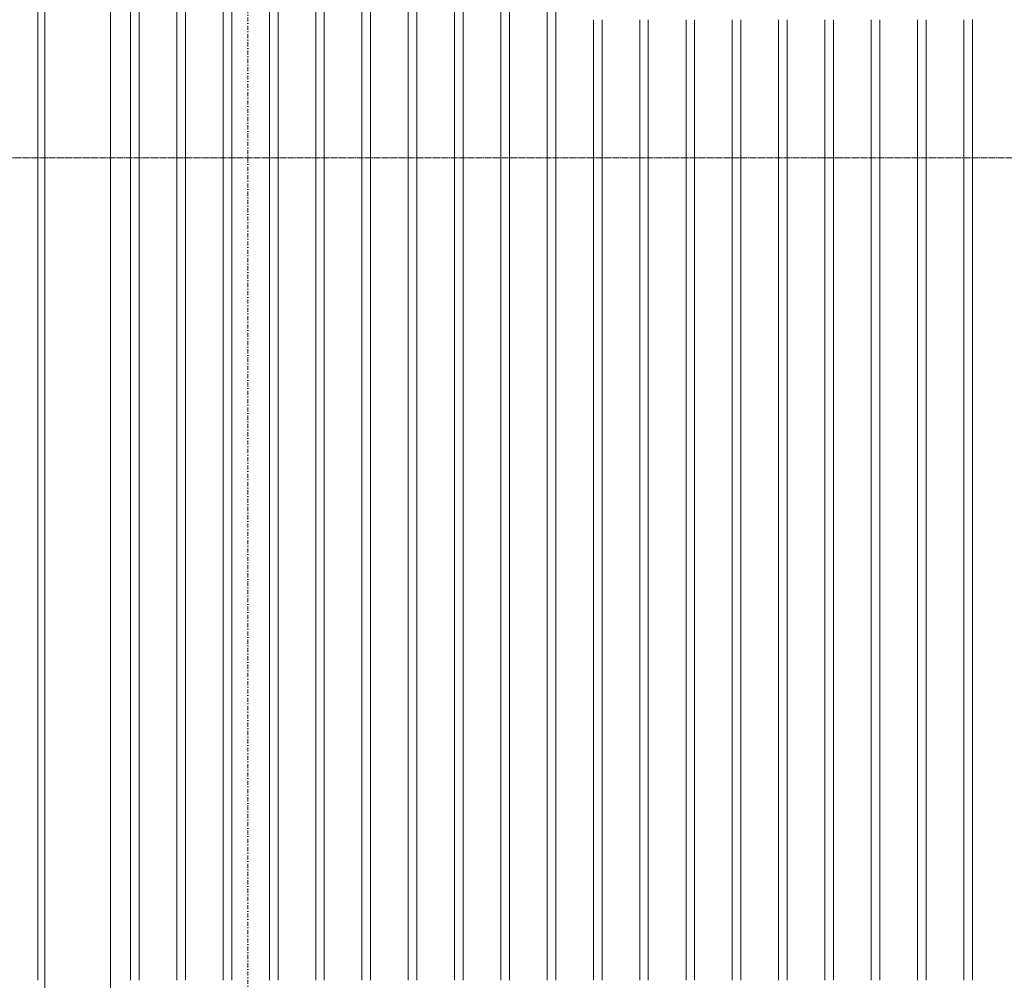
# Model space of a CAD drawing. Extents: x 0 to 92550, y 0 to 59400.
# Tile 24 of 105: x 9942 to 11439, y 40950 to 42410. Entities that reach past the tile are written whole.
import ezdxf
from ezdxf.xclip import XClip

# ---------------------------------------------------------------- set-up
doc = ezdxf.new("R2010")
doc.units = 0
doc.header["$MEASUREMENT"] = 0
doc.header["$XCLIPFRAME"] = 0
doc.linetypes.add('Streep-punt fijn', pattern=[1251.000023, 626.000023, -312.5, 0, -312.5])
doc.linetypes.add('Streep-streepje', pattern=[1300, 1000, -100, 100, -100])
for name, color, linetype in [('ZZ 21 Buitenwand spouwblad baksteen', 7, 'Continuous'), ('ZZ 41 Buitenwandafwerking gevelhout', 7, 'Continuous'), ('ZZ 52 Hemelwaterafvoeren', 7, 'Continuous'), ('ZZ A Stramien', 7, 'Continuous')]:
    doc.layers.add(name, color=color, linetype=linetype)

# ---------------------------------------------------------------- blocks, each defined once
blk = doc.blocks.new('*X20')
at = {"layer": 'ZZ 41 Buitenwandafwerking gevelhout', "color": 7, "linetype": 'Continuous', "lineweight": 5, "ltscale": 0.01}
for p, q in [((9969.7, 42500), (9969.7, 42400)), ((9969.7, 42500), (9969.7, 42400)), ((10110.5, 42500), (10110.5, 42400)), ((10110.5, 42500), (10110.5, 42400)), ((10123.6, 42500), (10123.6, 42400)), ((10180.9, 42500), (10180.9, 42400)), ((10180.9, 42500), (10180.9, 42400)), ((10194, 42500), (10194, 42400)), ((10251.3, 42500), (10251.3, 42400)), ((10251.3, 42500), (10251.3, 42400)), ((10264.4, 42500), (10264.4, 42400)), ((10321.7, 42500), (10321.7, 42400)), ((10321.7, 42500), (10321.7, 42400)), ((10334.8, 42500), (10334.8, 42400)), ((10392.1, 42500), (10392.1, 42400)), ((10392.1, 42500), (10392.1, 42400)), ((10405.2, 42500), (10405.2, 42400)), ((10462.5, 42500), (10462.5, 42400)), ((10462.5, 42500), (10462.5, 42400)), ((10475.6, 42500), (10475.6, 42400)), ((10532.9, 42500), (10532.9, 42400)), ((10532.9, 42500), (10532.9, 42400)), ((10546, 42500), (10546, 42400)), ((10603.3, 42500), (10603.3, 42400)), ((10603.3, 42500), (10603.3, 42400)), ((10616.4, 42500), (10616.4, 42400)), ((10673.7, 42500), (10673.7, 42400)), ((10673.7, 42500), (10673.7, 42400)), ((10686.8, 42500), (10686.8, 42400)), ((10744.1, 42500), (10744.1, 42400)), ((10744.1, 42500), (10744.1, 42400)), ((10757.2, 42500), (10757.2, 42400)), ((10814.4, 42410), (10814.4, 42400)), ((10814.4, 42410), (10814.4, 42400)), ((10827.5, 42410), (10827.5, 42400)), ((10884.8, 42410), (10884.8, 42400)), ((10884.8, 42410), (10884.8, 42400)), ((10897.9, 42410), (10897.9, 42400)), ((10955.2, 42410), (10955.2, 42400)), ((10955.2, 42410), (10955.2, 42400)), ((10968.3, 42410), (10968.3, 42400)), ((11025.6, 42410), (11025.6, 42400)), ((11025.6, 42410), (11025.6, 42400)), ((11038.7, 42410), (11038.7, 42400)), ((11096, 42410), (11096, 42400)), ((11096, 42410), (11096, 42400)), ((11109.1, 42410), (11109.1, 42400)), ((11166.4, 42410), (11166.4, 42400)), ((11166.4, 42410), (11166.4, 42400)), ((11179.5, 42410), (11179.5, 42400)), ((11236.8, 42410), (11236.8, 42400)), ((11236.8, 42410), (11236.8, 42400)), ((11249.9, 42410), (11249.9, 42400)), ((11307.2, 42410), (11307.2, 42400)), ((11307.2, 42410), (11307.2, 42400)), ((11320.3, 42410), (11320.3, 42400)), ((11377.6, 42410), (11377.6, 42400)), ((11377.6, 42410), (11377.6, 42400)), ((11390.7, 42410.5), (11390.7, 42400)), ((9969.7, 42400), (9969.7, 42300)), ((9969.7, 42400), (9969.7, 42300)), ((10110.5, 42400), (10110.5, 42300)), ((10110.5, 42400), (10110.5, 42300)), ((10123.6, 42400), (10123.6, 42300)), ((10180.9, 42400), (10180.9, 42300)), ((10180.9, 42400), (10180.9, 42300)), ((10194, 42400), (10194, 42300)), ((10251.3, 42400), (10251.3, 42300)), ((10251.3, 42400), (10251.3, 42300)), ((10264.4, 42400), (10264.4, 42300)), ((10321.7, 42400), (10321.7, 42300)), ((10321.7, 42400), (10321.7, 42300)), ((10334.8, 42400), (10334.8, 42300)), ((10392.1, 42400), (10392.1, 42300)), ((10392.1, 42400), (10392.1, 42300)), ((10405.2, 42400), (10405.2, 42300)), ((10462.5, 42400), (10462.5, 42300)), ((10462.5, 42400), (10462.5, 42300)), ((10475.6, 42400), (10475.6, 42300)), ((10532.9, 42400), (10532.9, 42300)), ((10532.9, 42400), (10532.9, 42300)), ((10546, 42400), (10546, 42300)), ((10603.3, 42400), (10603.3, 42300)), ((10603.3, 42400), (10603.3, 42300)), ((10616.4, 42400), (10616.4, 42300)), ((10673.7, 42400), (10673.7, 42300)), ((10673.7, 42400), (10673.7, 42300)), ((10686.8, 42400), (10686.8, 42300)), ((10744.1, 42400), (10744.1, 42300)), ((10744.1, 42400), (10744.1, 42300)), ((10757.2, 42400), (10757.2, 42300)), ((10814.4, 42400), (10814.4, 42300)), ((10814.4, 42400), (10814.4, 42300)), ((10827.5, 42400), (10827.5, 42300)), ((10884.8, 42400), (10884.8, 42300)), ((10884.8, 42400), (10884.8, 42300)), ((10897.9, 42400), (10897.9, 42300)), ((10955.2, 42400), (10955.2, 42300)), ((10955.2, 42400), (10955.2, 42300)), ((10968.3, 42400), (10968.3, 42300)), ((11025.6, 42400), (11025.6, 42300)), ((11025.6, 42400), (11025.6, 42300)), ((11038.7, 42400), (11038.7, 42300)), ((11096, 42400), (11096, 42300)), ((11096, 42400), (11096, 42300)), ((11109.1, 42400), (11109.1, 42300)), ((11166.4, 42400), (11166.4, 42300)), ((11166.4, 42400), (11166.4, 42300)), ((11179.5, 42400), (11179.5, 42300)), ((11236.8, 42400), (11236.8, 42300)), ((11236.8, 42400), (11236.8, 42300)), ((11249.9, 42400), (11249.9, 42300)), ((11307.2, 42400), (11307.2, 42300)), ((11307.2, 42400), (11307.2, 42300)), ((11320.3, 42400), (11320.3, 42300)), ((11377.6, 42400), (11377.6, 42300)), ((11377.6, 42400), (11377.6, 42300)), ((11390.7, 42400), (11390.7, 42300)), ((9969.7, 42300), (9969.7, 42200)), ((9969.7, 42300), (9969.7, 42200)), ((10110.5, 42300), (10110.5, 42200)), ((10110.5, 42300), (10110.5, 42200)), ((10123.6, 42300), (10123.6, 42200)), ((10180.9, 42300), (10180.9, 42200)), ((10180.9, 42300), (10180.9, 42200)), ((10194, 42300), (10194, 42200)), ((10251.3, 42300), (10251.3, 42200)), ((10251.3, 42300), (10251.3, 42200)), ((10264.4, 42300), (10264.4, 42200)), ((10321.7, 42300), (10321.7, 42200)), ((10321.7, 42300), (10321.7, 42200)), ((10334.8, 42300), (10334.8, 42200)), ((10392.1, 42300), (10392.1, 42200)), ((10392.1, 42300), (10392.1, 42200)), ((10405.2, 42300), (10405.2, 42200)), ((10462.5, 42300), (10462.5, 42200)), ((10462.5, 42300), (10462.5, 42200)), ((10475.6, 42300), (10475.6, 42200)), ((10532.9, 42300), (10532.9, 42200)), ((10532.9, 42300), (10532.9, 42200)), ((10546, 42300), (10546, 42200)), ((10603.3, 42300), (10603.3, 42200)), ((10603.3, 42300), (10603.3, 42200)), ((10616.4, 42300), (10616.4, 42200)), ((10673.7, 42300), (10673.7, 42200)), ((10673.7, 42300), (10673.7, 42200)), ((10686.8, 42300), (10686.8, 42200)), ((10744.1, 42300), (10744.1, 42200)), ((10744.1, 42300), (10744.1, 42200)), ((10757.2, 42300), (10757.2, 42200)), ((10814.4, 42300), (10814.4, 42200)), ((10814.4, 42300), (10814.4, 42200)), ((10827.5, 42300), (10827.5, 42200)), ((10884.8, 42300), (10884.8, 42200)), ((10884.8, 42300), (10884.8, 42200)), ((10897.9, 42300), (10897.9, 42200)), ((10955.2, 42300), (10955.2, 42200)), ((10955.2, 42300), (10955.2, 42200)), ((10968.3, 42300), (10968.3, 42200)), ((11025.6, 42300), (11025.6, 42200)), ((11025.6, 42300), (11025.6, 42200)), ((11038.7, 42300), (11038.7, 42200)), ((11096, 42300), (11096, 42200)), ((11096, 42300), (11096, 42200)), ((11109.1, 42300), (11109.1, 42200)), ((11166.4, 42300), (11166.4, 42200)), ((11166.4, 42300), (11166.4, 42200)), ((11179.5, 42300), (11179.5, 42200)), ((11236.8, 42300), (11236.8, 42200)), ((11236.8, 42300), (11236.8, 42200)), ((11249.9, 42300), (11249.9, 42200)), ((11307.2, 42300), (11307.2, 42200)), ((11307.2, 42300), (11307.2, 42200)), ((11320.3, 42300), (11320.3, 42200)), ((11377.6, 42300), (11377.6, 42200)), ((11377.6, 42300), (11377.6, 42200)), ((11390.7, 42300), (11390.7, 42200))]:
    blk.add_line(p, q, dxfattribs=at)
blk = doc.blocks.new('*X39')
at = {"layer": 'ZZ 41 Buitenwandafwerking gevelhout', "color": 7, "linetype": 'Continuous', "lineweight": 5, "ltscale": 0.01}
for p, q in [((9969.7, 42200), (9969.7, 42100)), ((9969.7, 42200), (9969.7, 42100)), ((9969.7, 42100), (9969.7, 42000)), ((9969.7, 42100), (9969.7, 42000)), ((9969.7, 42000), (9969.7, 41900)), ((9969.7, 42000), (9969.7, 41900)), ((9969.7, 41900), (9969.7, 41800)), ((9969.7, 41900), (9969.7, 41800)), ((9969.7, 41800), (9969.7, 41700)), ((9969.7, 41800), (9969.7, 41700)), ((9969.7, 41700), (9969.7, 41600)), ((9969.7, 41700), (9969.7, 41600)), ((9969.7, 41600), (9969.7, 41500)), ((9969.7, 41600), (9969.7, 41500)), ((9969.7, 41500), (9969.7, 41400)), ((9969.7, 41500), (9969.7, 41400)), ((9969.7, 41400), (9969.7, 41300)), ((9969.7, 41400), (9969.7, 41300)), ((9969.7, 41300), (9969.7, 41200)), ((9969.7, 41300), (9969.7, 41200)), ((9969.7, 41200), (9969.7, 41100)), ((9969.7, 41200), (9969.7, 41100)), ((9969.7, 41100), (9969.7, 41000)), ((9969.7, 41100), (9969.7, 41000)), ((9969.7, 41000), (9969.7, 40950)), ((9969.7, 41000), (9969.7, 40950))]:
    blk.add_line(p, q, dxfattribs=at)
blk = doc.blocks.new('*X40')
at = {"layer": 'ZZ 41 Buitenwandafwerking gevelhout', "color": 7, "linetype": 'Continuous', "lineweight": 5, "ltscale": 0.01}
for p, q in [((10110.5, 42200), (10110.5, 42100)), ((10110.5, 42200), (10110.5, 42100)), ((10123.6, 42200), (10123.6, 42100)), ((10180.9, 42200), (10180.9, 42100)), ((10180.9, 42200), (10180.9, 42100)), ((10194, 42200), (10194, 42100)), ((10251.3, 42200), (10251.3, 42100)), ((10251.3, 42200), (10251.3, 42100)), ((10264.4, 42200), (10264.4, 42100)), ((10321.7, 42200), (10321.7, 42100)), ((10321.7, 42200), (10321.7, 42100)), ((10334.8, 42200), (10334.8, 42100)), ((10392.1, 42200), (10392.1, 42100)), ((10392.1, 42200), (10392.1, 42100)), ((10405.2, 42200), (10405.2, 42100)), ((10462.5, 42200), (10462.5, 42100)), ((10462.5, 42200), (10462.5, 42100)), ((10475.6, 42200), (10475.6, 42100)), ((10532.9, 42200), (10532.9, 42100)), ((10532.9, 42200), (10532.9, 42100)), ((10546, 42200), (10546, 42100)), ((10603.3, 42200), (10603.3, 42100)), ((10603.3, 42200), (10603.3, 42100)), ((10616.4, 42200), (10616.4, 42100)), ((10673.7, 42200), (10673.7, 42100)), ((10673.7, 42200), (10673.7, 42100)), ((10686.8, 42200), (10686.8, 42100)), ((10744.1, 42200), (10744.1, 42100)), ((10744.1, 42200), (10744.1, 42100)), ((10757.2, 42200), (10757.2, 42100)), ((10814.4, 42200), (10814.4, 42100)), ((10814.4, 42200), (10814.4, 42100)), ((10827.5, 42200), (10827.5, 42100)), ((10884.8, 42200), (10884.8, 42100)), ((10884.8, 42200), (10884.8, 42100)), ((10897.9, 42200), (10897.9, 42100)), ((10955.2, 42200), (10955.2, 42100)), ((10955.2, 42200), (10955.2, 42100)), ((10968.3, 42200), (10968.3, 42100)), ((11025.6, 42200), (11025.6, 42100)), ((11025.6, 42200), (11025.6, 42100)), ((11038.7, 42200), (11038.7, 42100)), ((11096, 42200), (11096, 42100)), ((11096, 42200), (11096, 42100)), ((11109.1, 42200), (11109.1, 42100)), ((11166.4, 42200), (11166.4, 42100)), ((11166.4, 42200), (11166.4, 42100)), ((11179.5, 42200), (11179.5, 42100)), ((11236.8, 42200), (11236.8, 42100)), ((11236.8, 42200), (11236.8, 42100)), ((11249.9, 42200), (11249.9, 42100)), ((11307.2, 42200), (11307.2, 42100)), ((11307.2, 42200), (11307.2, 42100)), ((11320.3, 42200), (11320.3, 42100)), ((11377.6, 42200), (11377.6, 42100)), ((11377.6, 42200), (11377.6, 42100)), ((11390.7, 42200), (11390.7, 42100)), ((10110.5, 42100), (10110.5, 42000)), ((10110.5, 42100), (10110.5, 42000)), ((10123.6, 42100), (10123.6, 42000)), ((10180.9, 42100), (10180.9, 42000)), ((10180.9, 42100), (10180.9, 42000)), ((10194, 42100), (10194, 42000)), ((10251.3, 42100), (10251.3, 42000)), ((10251.3, 42100), (10251.3, 42000)), ((10264.4, 42100), (10264.4, 42000)), ((10321.7, 42100), (10321.7, 42000)), ((10321.7, 42100), (10321.7, 42000)), ((10334.8, 42100), (10334.8, 42000)), ((10392.1, 42100), (10392.1, 42000)), ((10392.1, 42100), (10392.1, 42000)), ((10405.2, 42100), (10405.2, 42000)), ((10462.5, 42100), (10462.5, 42000)), ((10462.5, 42100), (10462.5, 42000)), ((10475.6, 42100), (10475.6, 42000)), ((10532.9, 42100), (10532.9, 42000)), ((10532.9, 42100), (10532.9, 42000)), ((10546, 42100), (10546, 42000)), ((10603.3, 42100), (10603.3, 42000)), ((10603.3, 42100), (10603.3, 42000)), ((10616.4, 42100), (10616.4, 42000)), ((10673.7, 42100), (10673.7, 42000)), ((10673.7, 42100), (10673.7, 42000)), ((10686.8, 42100), (10686.8, 42000)), ((10744.1, 42100), (10744.1, 42000)), ((10744.1, 42100), (10744.1, 42000)), ((10757.2, 42100), (10757.2, 42000)), ((10814.4, 42100), (10814.4, 42000)), ((10814.4, 42100), (10814.4, 42000)), ((10827.5, 42100), (10827.5, 42000)), ((10884.8, 42100), (10884.8, 42000)), ((10884.8, 42100), (10884.8, 42000)), ((10897.9, 42100), (10897.9, 42000)), ((10955.2, 42100), (10955.2, 42000)), ((10955.2, 42100), (10955.2, 42000)), ((10968.3, 42100), (10968.3, 42000)), ((11025.6, 42100), (11025.6, 42000)), ((11025.6, 42100), (11025.6, 42000)), ((11038.7, 42100), (11038.7, 42000)), ((11096, 42100), (11096, 42000)), ((11096, 42100), (11096, 42000)), ((11109.1, 42100), (11109.1, 42000)), ((11166.4, 42100), (11166.4, 42000)), ((11166.4, 42100), (11166.4, 42000)), ((11179.5, 42100), (11179.5, 42000)), ((11236.8, 42100), (11236.8, 42000)), ((11236.8, 42100), (11236.8, 42000)), ((11249.9, 42100), (11249.9, 42000)), ((11307.2, 42100), (11307.2, 42000)), ((11307.2, 42100), (11307.2, 42000)), ((11320.3, 42100), (11320.3, 42000)), ((11377.6, 42100), (11377.6, 42000)), ((11377.6, 42100), (11377.6, 42000)), ((11390.7, 42100), (11390.7, 42000)), ((10110.5, 42000), (10110.5, 41900)), ((10110.5, 42000), (10110.5, 41900)), ((10123.6, 42000), (10123.6, 41900)), ((10180.9, 42000), (10180.9, 41900)), ((10180.9, 42000), (10180.9, 41900)), ((10194, 42000), (10194, 41900)), ((10251.3, 42000), (10251.3, 41900)), ((10251.3, 42000), (10251.3, 41900)), ((10264.4, 42000), (10264.4, 41900)), ((10321.7, 42000), (10321.7, 41900)), ((10321.7, 42000), (10321.7, 41900)), ((10334.8, 42000), (10334.8, 41900)), ((10392.1, 42000), (10392.1, 41900)), ((10392.1, 42000), (10392.1, 41900)), ((10405.2, 42000), (10405.2, 41900)), ((10462.5, 42000), (10462.5, 41900)), ((10462.5, 42000), (10462.5, 41900)), ((10475.6, 42000), (10475.6, 41900)), ((10532.9, 42000), (10532.9, 41900)), ((10532.9, 42000), (10532.9, 41900)), ((10546, 42000), (10546, 41900)), ((10603.3, 42000), (10603.3, 41900)), ((10603.3, 42000), (10603.3, 41900)), ((10616.4, 42000), (10616.4, 41900)), ((10673.7, 42000), (10673.7, 41900)), ((10673.7, 42000), (10673.7, 41900)), ((10686.8, 42000), (10686.8, 41900)), ((10744.1, 42000), (10744.1, 41900)), ((10744.1, 42000), (10744.1, 41900)), ((10757.2, 42000), (10757.2, 41900)), ((10814.4, 42000), (10814.4, 41900)), ((10814.4, 42000), (10814.4, 41900)), ((10827.5, 42000), (10827.5, 41900)), ((10884.8, 42000), (10884.8, 41900)), ((10884.8, 42000), (10884.8, 41900)), ((10897.9, 42000), (10897.9, 41900)), ((10955.2, 42000), (10955.2, 41900)), ((10955.2, 42000), (10955.2, 41900)), ((10968.3, 42000), (10968.3, 41900)), ((11025.6, 42000), (11025.6, 41900)), ((11025.6, 42000), (11025.6, 41900)), ((11038.7, 42000), (11038.7, 41900)), ((11096, 42000), (11096, 41900)), ((11096, 42000), (11096, 41900)), ((11109.1, 42000), (11109.1, 41900)), ((11166.4, 42000), (11166.4, 41900)), ((11166.4, 42000), (11166.4, 41900)), ((11179.5, 42000), (11179.5, 41900)), ((11236.8, 42000), (11236.8, 41900)), ((11236.8, 42000), (11236.8, 41900)), ((11249.9, 42000), (11249.9, 41900)), ((11307.2, 42000), (11307.2, 41900)), ((11307.2, 42000), (11307.2, 41900)), ((11320.3, 42000), (11320.3, 41900)), ((11377.6, 42000), (11377.6, 41900)), ((11377.6, 42000), (11377.6, 41900)), ((11390.7, 42000), (11390.7, 41900)), ((10110.5, 41900), (10110.5, 41800)), ((10110.5, 41900), (10110.5, 41800)), ((10123.6, 41900), (10123.6, 41800)), ((10180.9, 41900), (10180.9, 41800)), ((10180.9, 41900), (10180.9, 41800)), ((10194, 41900), (10194, 41800)), ((10251.3, 41900), (10251.3, 41800)), ((10251.3, 41900), (10251.3, 41800)), ((10264.4, 41900), (10264.4, 41800)), ((10321.7, 41900), (10321.7, 41800)), ((10321.7, 41900), (10321.7, 41800)), ((10334.8, 41900), (10334.8, 41800)), ((10392.1, 41900), (10392.1, 41800)), ((10392.1, 41900), (10392.1, 41800)), ((10405.2, 41900), (10405.2, 41800)), ((10462.5, 41900), (10462.5, 41800)), ((10462.5, 41900), (10462.5, 41800)), ((10475.6, 41900), (10475.6, 41800)), ((10532.9, 41900), (10532.9, 41800)), ((10532.9, 41900), (10532.9, 41800)), ((10546, 41900), (10546, 41800)), ((10603.3, 41900), (10603.3, 41800)), ((10603.3, 41900), (10603.3, 41800)), ((10616.4, 41900), (10616.4, 41800)), ((10673.7, 41900), (10673.7, 41800)), ((10673.7, 41900), (10673.7, 41800)), ((10686.8, 41900), (10686.8, 41800)), ((10744.1, 41900), (10744.1, 41800)), ((10744.1, 41900), (10744.1, 41800)), ((10757.2, 41900), (10757.2, 41800)), ((10814.4, 41900), (10814.4, 41800)), ((10814.4, 41900), (10814.4, 41800)), ((10827.5, 41900), (10827.5, 41800)), ((10884.8, 41900), (10884.8, 41800)), ((10884.8, 41900), (10884.8, 41800)), ((10897.9, 41900), (10897.9, 41800)), ((10955.2, 41900), (10955.2, 41800)), ((10955.2, 41900), (10955.2, 41800)), ((10968.3, 41900), (10968.3, 41800)), ((11025.6, 41900), (11025.6, 41800)), ((11025.6, 41900), (11025.6, 41800)), ((11038.7, 41900), (11038.7, 41800)), ((11096, 41900), (11096, 41800)), ((11096, 41900), (11096, 41800)), ((11109.1, 41900), (11109.1, 41800)), ((11166.4, 41900), (11166.4, 41800)), ((11166.4, 41900), (11166.4, 41800)), ((11179.5, 41900), (11179.5, 41800)), ((11236.8, 41900), (11236.8, 41800)), ((11236.8, 41900), (11236.8, 41800)), ((11249.9, 41900), (11249.9, 41800)), ((11307.2, 41900), (11307.2, 41800)), ((11307.2, 41900), (11307.2, 41800)), ((11320.3, 41900), (11320.3, 41800)), ((11377.6, 41900), (11377.6, 41800)), ((11377.6, 41900), (11377.6, 41800)), ((11390.7, 41900), (11390.7, 41800)), ((10110.5, 41800), (10110.5, 41700)), ((10110.5, 41800), (10110.5, 41700)), ((10123.6, 41800), (10123.6, 41700)), ((10180.9, 41800), (10180.9, 41700)), ((10180.9, 41800), (10180.9, 41700)), ((10194, 41800), (10194, 41700)), ((10251.3, 41800), (10251.3, 41700)), ((10251.3, 41800), (10251.3, 41700)), ((10264.4, 41800), (10264.4, 41700)), ((10321.7, 41800), (10321.7, 41700)), ((10321.7, 41800), (10321.7, 41700)), ((10334.8, 41800), (10334.8, 41700)), ((10392.1, 41800), (10392.1, 41700)), ((10392.1, 41800), (10392.1, 41700)), ((10405.2, 41800), (10405.2, 41700)), ((10462.5, 41800), (10462.5, 41700)), ((10462.5, 41800), (10462.5, 41700)), ((10475.6, 41800), (10475.6, 41700)), ((10532.9, 41800), (10532.9, 41700)), ((10532.9, 41800), (10532.9, 41700)), ((10546, 41800), (10546, 41700)), ((10603.3, 41800), (10603.3, 41700)), ((10603.3, 41800), (10603.3, 41700)), ((10616.4, 41800), (10616.4, 41700)), ((10673.7, 41800), (10673.7, 41700)), ((10673.7, 41800), (10673.7, 41700)), ((10686.8, 41800), (10686.8, 41700)), ((10744.1, 41800), (10744.1, 41700)), ((10744.1, 41800), (10744.1, 41700)), ((10757.2, 41800), (10757.2, 41700)), ((10814.4, 41800), (10814.4, 41700)), ((10814.4, 41800), (10814.4, 41700)), ((10827.5, 41800), (10827.5, 41700)), ((10884.8, 41800), (10884.8, 41700)), ((10884.8, 41800), (10884.8, 41700)), ((10897.9, 41800), (10897.9, 41700)), ((10955.2, 41800), (10955.2, 41700)), ((10955.2, 41800), (10955.2, 41700)), ((10968.3, 41800), (10968.3, 41700)), ((11025.6, 41800), (11025.6, 41700)), ((11025.6, 41800), (11025.6, 41700)), ((11038.7, 41800), (11038.7, 41700)), ((11096, 41800), (11096, 41700)), ((11096, 41800), (11096, 41700)), ((11109.1, 41800), (11109.1, 41700)), ((11166.4, 41800), (11166.4, 41700)), ((11166.4, 41800), (11166.4, 41700)), ((11179.5, 41800), (11179.5, 41700)), ((11236.8, 41800), (11236.8, 41700)), ((11236.8, 41800), (11236.8, 41700)), ((11249.9, 41800), (11249.9, 41700)), ((11307.2, 41800), (11307.2, 41700)), ((11307.2, 41800), (11307.2, 41700)), ((11320.3, 41800), (11320.3, 41700)), ((11377.6, 41800), (11377.6, 41700)), ((11377.6, 41800), (11377.6, 41700)), ((11390.7, 41800), (11390.7, 41700)), ((10110.5, 41700), (10110.5, 41600)), ((10110.5, 41700), (10110.5, 41600)), ((10123.6, 41700), (10123.6, 41600)), ((10180.9, 41700), (10180.9, 41600)), ((10180.9, 41700), (10180.9, 41600)), ((10194, 41700), (10194, 41600)), ((10251.3, 41700), (10251.3, 41600)), ((10251.3, 41700), (10251.3, 41600)), ((10264.4, 41700), (10264.4, 41600)), ((10321.7, 41700), (10321.7, 41600)), ((10321.7, 41700), (10321.7, 41600)), ((10334.8, 41700), (10334.8, 41600)), ((10392.1, 41700), (10392.1, 41600)), ((10392.1, 41700), (10392.1, 41600)), ((10405.2, 41700), (10405.2, 41600)), ((10462.5, 41700), (10462.5, 41600)), ((10462.5, 41700), (10462.5, 41600)), ((10475.6, 41700), (10475.6, 41600)), ((10532.9, 41700), (10532.9, 41600)), ((10532.9, 41700), (10532.9, 41600)), ((10546, 41700), (10546, 41600)), ((10603.3, 41700), (10603.3, 41600)), ((10603.3, 41700), (10603.3, 41600)), ((10616.4, 41700), (10616.4, 41600)), ((10673.7, 41700), (10673.7, 41600)), ((10673.7, 41700), (10673.7, 41600)), ((10686.8, 41700), (10686.8, 41600)), ((10744.1, 41700), (10744.1, 41600)), ((10744.1, 41700), (10744.1, 41600)), ((10757.2, 41700), (10757.2, 41600)), ((10814.4, 41700), (10814.4, 41600)), ((10814.4, 41700), (10814.4, 41600)), ((10827.5, 41700), (10827.5, 41600)), ((10884.8, 41700), (10884.8, 41600)), ((10884.8, 41700), (10884.8, 41600)), ((10897.9, 41700), (10897.9, 41600)), ((10955.2, 41700), (10955.2, 41600)), ((10955.2, 41700), (10955.2, 41600)), ((10968.3, 41700), (10968.3, 41600)), ((11025.6, 41700), (11025.6, 41600)), ((11025.6, 41700), (11025.6, 41600)), ((11038.7, 41700), (11038.7, 41600)), ((11096, 41700), (11096, 41600)), ((11096, 41700), (11096, 41600)), ((11109.1, 41700), (11109.1, 41600)), ((11166.4, 41700), (11166.4, 41600)), ((11166.4, 41700), (11166.4, 41600)), ((11179.5, 41700), (11179.5, 41600)), ((11236.8, 41700), (11236.8, 41600)), ((11236.8, 41700), (11236.8, 41600)), ((11249.9, 41700), (11249.9, 41600)), ((11307.2, 41700), (11307.2, 41600)), ((11307.2, 41700), (11307.2, 41600)), ((11320.3, 41700), (11320.3, 41600)), ((11377.6, 41700), (11377.6, 41600)), ((11377.6, 41700), (11377.6, 41600)), ((11390.7, 41700), (11390.7, 41600)), ((10110.5, 41600), (10110.5, 41500)), ((10110.5, 41600), (10110.5, 41500)), ((10123.6, 41600), (10123.6, 41500)), ((10180.9, 41600), (10180.9, 41500)), ((10180.9, 41600), (10180.9, 41500)), ((10194, 41600), (10194, 41500)), ((10251.3, 41600), (10251.3, 41500)), ((10251.3, 41600), (10251.3, 41500)), ((10264.4, 41600), (10264.4, 41500)), ((10321.7, 41600), (10321.7, 41500)), ((10321.7, 41600), (10321.7, 41500)), ((10334.8, 41600), (10334.8, 41500)), ((10392.1, 41600), (10392.1, 41500)), ((10392.1, 41600), (10392.1, 41500)), ((10405.2, 41600), (10405.2, 41500)), ((10462.5, 41600), (10462.5, 41500)), ((10462.5, 41600), (10462.5, 41500)), ((10475.6, 41600), (10475.6, 41500)), ((10532.9, 41600), (10532.9, 41500)), ((10532.9, 41600), (10532.9, 41500)), ((10546, 41600), (10546, 41500)), ((10603.3, 41600), (10603.3, 41500)), ((10603.3, 41600), (10603.3, 41500)), ((10616.4, 41600), (10616.4, 41500)), ((10673.7, 41600), (10673.7, 41500)), ((10673.7, 41600), (10673.7, 41500)), ((10686.8, 41600), (10686.8, 41500)), ((10744.1, 41600), (10744.1, 41500)), ((10744.1, 41600), (10744.1, 41500)), ((10757.2, 41600), (10757.2, 41500)), ((10814.4, 41600), (10814.4, 41500)), ((10814.4, 41600), (10814.4, 41500)), ((10827.5, 41600), (10827.5, 41500)), ((10884.8, 41600), (10884.8, 41500)), ((10884.8, 41600), (10884.8, 41500)), ((10897.9, 41600), (10897.9, 41500)), ((10955.2, 41600), (10955.2, 41500)), ((10955.2, 41600), (10955.2, 41500)), ((10968.3, 41600), (10968.3, 41500)), ((11025.6, 41600), (11025.6, 41500)), ((11025.6, 41600), (11025.6, 41500)), ((11038.7, 41600), (11038.7, 41500)), ((11096, 41600), (11096, 41500)), ((11096, 41600), (11096, 41500)), ((11109.1, 41600), (11109.1, 41500)), ((11166.4, 41600), (11166.4, 41500)), ((11166.4, 41600), (11166.4, 41500)), ((11179.5, 41600), (11179.5, 41500)), ((11236.8, 41600), (11236.8, 41500)), ((11236.8, 41600), (11236.8, 41500)), ((11249.9, 41600), (11249.9, 41500)), ((11307.2, 41600), (11307.2, 41500)), ((11307.2, 41600), (11307.2, 41500)), ((11320.3, 41600), (11320.3, 41500)), ((11377.6, 41600), (11377.6, 41500)), ((11377.6, 41600), (11377.6, 41500)), ((11390.7, 41600), (11390.7, 41500)), ((10110.5, 41500), (10110.5, 41400)), ((10110.5, 41500), (10110.5, 41400)), ((10123.6, 41500), (10123.6, 41400)), ((10180.9, 41500), (10180.9, 41400)), ((10180.9, 41500), (10180.9, 41400)), ((10194, 41500), (10194, 41400)), ((10251.3, 41500), (10251.3, 41400)), ((10251.3, 41500), (10251.3, 41400)), ((10264.4, 41500), (10264.4, 41400)), ((10321.7, 41500), (10321.7, 41400)), ((10321.7, 41500), (10321.7, 41400)), ((10334.8, 41500), (10334.8, 41400)), ((10392.1, 41500), (10392.1, 41400)), ((10392.1, 41500), (10392.1, 41400)), ((10405.2, 41500), (10405.2, 41400)), ((10462.5, 41500), (10462.5, 41400)), ((10462.5, 41500), (10462.5, 41400)), ((10475.6, 41500), (10475.6, 41400)), ((10532.9, 41500), (10532.9, 41400)), ((10532.9, 41500), (10532.9, 41400)), ((10546, 41500), (10546, 41400)), ((10603.3, 41500), (10603.3, 41400)), ((10603.3, 41500), (10603.3, 41400)), ((10616.4, 41500), (10616.4, 41400)), ((10673.7, 41500), (10673.7, 41400)), ((10673.7, 41500), (10673.7, 41400)), ((10686.8, 41500), (10686.8, 41400)), ((10744.1, 41500), (10744.1, 41400)), ((10744.1, 41500), (10744.1, 41400)), ((10757.2, 41500), (10757.2, 41400)), ((10814.4, 41500), (10814.4, 41400)), ((10814.4, 41500), (10814.4, 41400)), ((10827.5, 41500), (10827.5, 41400)), ((10884.8, 41500), (10884.8, 41400)), ((10884.8, 41500), (10884.8, 41400)), ((10897.9, 41500), (10897.9, 41400)), ((10955.2, 41500), (10955.2, 41400)), ((10955.2, 41500), (10955.2, 41400)), ((10968.3, 41500), (10968.3, 41400)), ((11025.6, 41500), (11025.6, 41400)), ((11025.6, 41500), (11025.6, 41400)), ((11038.7, 41500), (11038.7, 41400)), ((11096, 41500), (11096, 41400)), ((11096, 41500), (11096, 41400)), ((11109.1, 41500), (11109.1, 41400)), ((11166.4, 41500), (11166.4, 41400)), ((11166.4, 41500), (11166.4, 41400)), ((11179.5, 41500), (11179.5, 41400)), ((11236.8, 41500), (11236.8, 41400)), ((11236.8, 41500), (11236.8, 41400)), ((11249.9, 41500), (11249.9, 41400)), ((11307.2, 41500), (11307.2, 41400)), ((11307.2, 41500), (11307.2, 41400)), ((11320.3, 41500), (11320.3, 41400)), ((11377.6, 41500), (11377.6, 41400)), ((11377.6, 41500), (11377.6, 41400)), ((11390.7, 41500), (11390.7, 41400)), ((10110.5, 41400), (10110.5, 41300)), ((10110.5, 41400), (10110.5, 41300)), ((10123.6, 41400), (10123.6, 41300)), ((10180.9, 41400), (10180.9, 41300)), ((10180.9, 41400), (10180.9, 41300)), ((10194, 41400), (10194, 41300)), ((10251.3, 41400), (10251.3, 41300)), ((10251.3, 41400), (10251.3, 41300)), ((10264.4, 41400), (10264.4, 41300)), ((10321.7, 41400), (10321.7, 41300)), ((10321.7, 41400), (10321.7, 41300)), ((10334.8, 41400), (10334.8, 41300)), ((10392.1, 41400), (10392.1, 41300)), ((10392.1, 41400), (10392.1, 41300)), ((10405.2, 41400), (10405.2, 41300)), ((10462.5, 41400), (10462.5, 41300)), ((10462.5, 41400), (10462.5, 41300)), ((10475.6, 41400), (10475.6, 41300)), ((10532.9, 41400), (10532.9, 41300)), ((10532.9, 41400), (10532.9, 41300)), ((10546, 41400), (10546, 41300)), ((10603.3, 41400), (10603.3, 41300)), ((10603.3, 41400), (10603.3, 41300)), ((10616.4, 41400), (10616.4, 41300)), ((10673.7, 41400), (10673.7, 41300)), ((10673.7, 41400), (10673.7, 41300)), ((10686.8, 41400), (10686.8, 41300)), ((10744.1, 41400), (10744.1, 41300)), ((10744.1, 41400), (10744.1, 41300)), ((10757.2, 41400), (10757.2, 41300)), ((10814.4, 41400), (10814.4, 41300)), ((10814.4, 41400), (10814.4, 41300)), ((10827.5, 41400), (10827.5, 41300)), ((10884.8, 41400), (10884.8, 41300)), ((10884.8, 41400), (10884.8, 41300)), ((10897.9, 41400), (10897.9, 41300)), ((10955.2, 41400), (10955.2, 41300)), ((10955.2, 41400), (10955.2, 41300)), ((10968.3, 41400), (10968.3, 41300)), ((11025.6, 41400), (11025.6, 41300)), ((11025.6, 41400), (11025.6, 41300)), ((11038.7, 41400), (11038.7, 41300)), ((11096, 41400), (11096, 41300)), ((11096, 41400), (11096, 41300)), ((11109.1, 41400), (11109.1, 41300)), ((11166.4, 41400), (11166.4, 41300)), ((11166.4, 41400), (11166.4, 41300)), ((11179.5, 41400), (11179.5, 41300)), ((11236.8, 41400), (11236.8, 41300)), ((11236.8, 41400), (11236.8, 41300)), ((11249.9, 41400), (11249.9, 41300)), ((11307.2, 41400), (11307.2, 41300)), ((11307.2, 41400), (11307.2, 41300)), ((11320.3, 41400), (11320.3, 41300)), ((11377.6, 41400), (11377.6, 41300)), ((11377.6, 41400), (11377.6, 41300)), ((11390.7, 41400), (11390.7, 41300)), ((10110.5, 41300), (10110.5, 41200)), ((10110.5, 41300), (10110.5, 41200)), ((10123.6, 41300), (10123.6, 41200)), ((10180.9, 41300), (10180.9, 41200)), ((10180.9, 41300), (10180.9, 41200)), ((10194, 41300), (10194, 41200)), ((10251.3, 41300), (10251.3, 41200)), ((10251.3, 41300), (10251.3, 41200)), ((10264.4, 41300), (10264.4, 41200)), ((10321.7, 41300), (10321.7, 41200)), ((10321.7, 41300), (10321.7, 41200)), ((10334.8, 41300), (10334.8, 41200)), ((10392.1, 41300), (10392.1, 41200)), ((10392.1, 41300), (10392.1, 41200)), ((10405.2, 41300), (10405.2, 41200)), ((10462.5, 41300), (10462.5, 41200)), ((10462.5, 41300), (10462.5, 41200)), ((10475.6, 41300), (10475.6, 41200)), ((10532.9, 41300), (10532.9, 41200)), ((10532.9, 41300), (10532.9, 41200)), ((10546, 41300), (10546, 41200)), ((10603.3, 41300), (10603.3, 41200)), ((10603.3, 41300), (10603.3, 41200)), ((10616.4, 41300), (10616.4, 41200)), ((10673.7, 41300), (10673.7, 41200)), ((10673.7, 41300), (10673.7, 41200)), ((10686.8, 41300), (10686.8, 41200)), ((10744.1, 41300), (10744.1, 41200)), ((10744.1, 41300), (10744.1, 41200)), ((10757.2, 41300), (10757.2, 41200)), ((10814.4, 41300), (10814.4, 41200)), ((10814.4, 41300), (10814.4, 41200)), ((10827.5, 41300), (10827.5, 41200)), ((10884.8, 41300), (10884.8, 41200)), ((10884.8, 41300), (10884.8, 41200)), ((10897.9, 41300), (10897.9, 41200)), ((10955.2, 41300), (10955.2, 41200)), ((10955.2, 41300), (10955.2, 41200)), ((10968.3, 41300), (10968.3, 41200)), ((11025.6, 41300), (11025.6, 41200)), ((11025.6, 41300), (11025.6, 41200)), ((11038.7, 41300), (11038.7, 41200)), ((11096, 41300), (11096, 41200)), ((11096, 41300), (11096, 41200)), ((11109.1, 41300), (11109.1, 41200)), ((11166.4, 41300), (11166.4, 41200)), ((11166.4, 41300), (11166.4, 41200)), ((11179.5, 41300), (11179.5, 41200)), ((11236.8, 41300), (11236.8, 41200)), ((11236.8, 41300), (11236.8, 41200)), ((11249.9, 41300), (11249.9, 41200)), ((11307.2, 41300), (11307.2, 41200)), ((11307.2, 41300), (11307.2, 41200)), ((11320.3, 41300), (11320.3, 41200)), ((11377.6, 41300), (11377.6, 41200)), ((11377.6, 41300), (11377.6, 41200)), ((11390.7, 41300), (11390.7, 41200)), ((10110.5, 41200), (10110.5, 41100)), ((10110.5, 41200), (10110.5, 41100)), ((10123.6, 41200), (10123.6, 41100)), ((10180.9, 41200), (10180.9, 41100)), ((10180.9, 41200), (10180.9, 41100)), ((10194, 41200), (10194, 41100)), ((10251.3, 41200), (10251.3, 41100)), ((10251.3, 41200), (10251.3, 41100)), ((10264.4, 41200), (10264.4, 41100)), ((10321.7, 41200), (10321.7, 41100)), ((10321.7, 41200), (10321.7, 41100)), ((10334.8, 41200), (10334.8, 41100)), ((10392.1, 41200), (10392.1, 41100)), ((10392.1, 41200), (10392.1, 41100)), ((10405.2, 41200), (10405.2, 41100)), ((10462.5, 41200), (10462.5, 41100)), ((10462.5, 41200), (10462.5, 41100)), ((10475.6, 41200), (10475.6, 41100)), ((10532.9, 41200), (10532.9, 41100)), ((10532.9, 41200), (10532.9, 41100)), ((10546, 41200), (10546, 41100)), ((10603.3, 41200), (10603.3, 41100)), ((10603.3, 41200), (10603.3, 41100)), ((10616.4, 41200), (10616.4, 41100)), ((10673.7, 41200), (10673.7, 41100)), ((10673.7, 41200), (10673.7, 41100)), ((10686.8, 41200), (10686.8, 41100)), ((10744.1, 41200), (10744.1, 41100)), ((10744.1, 41200), (10744.1, 41100)), ((10757.2, 41200), (10757.2, 41100)), ((10814.4, 41200), (10814.4, 41100)), ((10814.4, 41200), (10814.4, 41100)), ((10827.5, 41200), (10827.5, 41100)), ((10884.8, 41200), (10884.8, 41100)), ((10884.8, 41200), (10884.8, 41100)), ((10897.9, 41200), (10897.9, 41100)), ((10955.2, 41200), (10955.2, 41100)), ((10955.2, 41200), (10955.2, 41100)), ((10968.3, 41200), (10968.3, 41100)), ((11025.6, 41200), (11025.6, 41100)), ((11025.6, 41200), (11025.6, 41100)), ((11038.7, 41200), (11038.7, 41100)), ((11096, 41200), (11096, 41100)), ((11096, 41200), (11096, 41100)), ((11109.1, 41200), (11109.1, 41100)), ((11166.4, 41200), (11166.4, 41100)), ((11166.4, 41200), (11166.4, 41100)), ((11179.5, 41200), (11179.5, 41100)), ((11236.8, 41200), (11236.8, 41100)), ((11236.8, 41200), (11236.8, 41100)), ((11249.9, 41200), (11249.9, 41100)), ((11307.2, 41200), (11307.2, 41100)), ((11307.2, 41200), (11307.2, 41100)), ((11320.3, 41200), (11320.3, 41100)), ((11377.6, 41200), (11377.6, 41100)), ((11377.6, 41200), (11377.6, 41100)), ((11390.7, 41200), (11390.7, 41100)), ((10110.5, 41100), (10110.5, 41000)), ((10110.5, 41100), (10110.5, 41000)), ((10123.6, 41100), (10123.6, 41000)), ((10180.9, 41100), (10180.9, 41000)), ((10180.9, 41100), (10180.9, 41000)), ((10194, 41100), (10194, 41000)), ((10251.3, 41100), (10251.3, 41000)), ((10251.3, 41100), (10251.3, 41000)), ((10264.4, 41100), (10264.4, 41000)), ((10321.7, 41100), (10321.7, 41000)), ((10321.7, 41100), (10321.7, 41000)), ((10334.8, 41100), (10334.8, 41000)), ((10392.1, 41100), (10392.1, 41000)), ((10392.1, 41100), (10392.1, 41000)), ((10405.2, 41100), (10405.2, 41000)), ((10462.5, 41100), (10462.5, 41000)), ((10462.5, 41100), (10462.5, 41000)), ((10475.6, 41100), (10475.6, 41000)), ((10532.9, 41100), (10532.9, 41000)), ((10532.9, 41100), (10532.9, 41000)), ((10546, 41100), (10546, 41000)), ((10603.3, 41100), (10603.3, 41000)), ((10603.3, 41100), (10603.3, 41000)), ((10616.4, 41100), (10616.4, 41000)), ((10673.7, 41100), (10673.7, 41000)), ((10673.7, 41100), (10673.7, 41000)), ((10686.8, 41100), (10686.8, 41000)), ((10744.1, 41100), (10744.1, 41000)), ((10744.1, 41100), (10744.1, 41000)), ((10757.2, 41100), (10757.2, 41000)), ((10814.4, 41100), (10814.4, 41000)), ((10814.4, 41100), (10814.4, 41000)), ((10827.5, 41100), (10827.5, 41000)), ((10884.8, 41100), (10884.8, 41000)), ((10884.8, 41100), (10884.8, 41000)), ((10897.9, 41100), (10897.9, 41000)), ((10955.2, 41100), (10955.2, 41000)), ((10955.2, 41100), (10955.2, 41000)), ((10968.3, 41100), (10968.3, 41000)), ((11025.6, 41100), (11025.6, 41000)), ((11025.6, 41100), (11025.6, 41000)), ((11038.7, 41100), (11038.7, 41000)), ((11096, 41100), (11096, 41000)), ((11096, 41100), (11096, 41000)), ((11109.1, 41100), (11109.1, 41000)), ((11166.4, 41100), (11166.4, 41000)), ((11166.4, 41100), (11166.4, 41000)), ((11179.5, 41100), (11179.5, 41000)), ((11236.8, 41100), (11236.8, 41000)), ((11236.8, 41100), (11236.8, 41000)), ((11249.9, 41100), (11249.9, 41000)), ((11307.2, 41100), (11307.2, 41000)), ((11307.2, 41100), (11307.2, 41000)), ((11320.3, 41100), (11320.3, 41000)), ((11377.6, 41100), (11377.6, 41000)), ((11377.6, 41100), (11377.6, 41000)), ((11390.7, 41100), (11390.7, 41000)), ((10110.5, 41000), (10110.5, 40950)), ((10110.5, 41000), (10110.5, 40950)), ((10123.6, 41000), (10123.6, 40950)), ((10180.9, 41000), (10180.9, 40950)), ((10180.9, 41000), (10180.9, 40950)), ((10194, 41000), (10194, 40950)), ((10251.3, 41000), (10251.3, 40950)), ((10251.3, 41000), (10251.3, 40950)), ((10264.4, 41000), (10264.4, 40950)), ((10321.7, 41000), (10321.7, 40950)), ((10321.7, 41000), (10321.7, 40950)), ((10334.8, 41000), (10334.8, 40950)), ((10392.1, 41000), (10392.1, 40950)), ((10392.1, 41000), (10392.1, 40950)), ((10405.2, 41000), (10405.2, 40950)), ((10462.5, 41000), (10462.5, 40950)), ((10462.5, 41000), (10462.5, 40950)), ((10475.6, 41000), (10475.6, 40950)), ((10532.9, 41000), (10532.9, 40950)), ((10532.9, 41000), (10532.9, 40950)), ((10546, 41000), (10546, 40950)), ((10603.3, 41000), (10603.3, 40950)), ((10603.3, 41000), (10603.3, 40950)), ((10616.4, 41000), (10616.4, 40950)), ((10673.7, 41000), (10673.7, 40950)), ((10673.7, 41000), (10673.7, 40950)), ((10686.8, 41000), (10686.8, 40950)), ((10744.1, 41000), (10744.1, 40950)), ((10744.1, 41000), (10744.1, 40950)), ((10757.2, 41000), (10757.2, 40950)), ((10814.4, 41000), (10814.4, 40950)), ((10814.4, 41000), (10814.4, 40950)), ((10827.5, 41000), (10827.5, 40950)), ((10884.8, 41000), (10884.8, 40950)), ((10884.8, 41000), (10884.8, 40950)), ((10897.9, 41000), (10897.9, 40950)), ((10955.2, 41000), (10955.2, 40950)), ((10955.2, 41000), (10955.2, 40950)), ((10968.3, 41000), (10968.3, 40950)), ((11025.6, 41000), (11025.6, 40950)), ((11025.6, 41000), (11025.6, 40950)), ((11038.7, 41000), (11038.7, 40950)), ((11096, 41000), (11096, 40950)), ((11096, 41000), (11096, 40950)), ((11109.1, 41000), (11109.1, 40950)), ((11166.4, 41000), (11166.4, 40950)), ((11166.4, 41000), (11166.4, 40950)), ((11179.5, 41000), (11179.5, 40950)), ((11236.8, 41000), (11236.8, 40950)), ((11236.8, 41000), (11236.8, 40950)), ((11249.9, 41000), (11249.9, 40950)), ((11307.2, 41000), (11307.2, 40950)), ((11307.2, 41000), (11307.2, 40950)), ((11320.3, 41000), (11320.3, 40950)), ((11377.6, 41000), (11377.6, 40950)), ((11377.6, 41000), (11377.6, 40950)), ((11390.7, 41000), (11390.7, 40950))]:
    blk.add_line(p, q, dxfattribs=at)
blk = doc.blocks.new('Drawing_1_1', base_point=(5738.9, 38400))
at = {"layer": 'ZZ 21 Buitenwand spouwblad baksteen', "linetype": 'Continuous', "lineweight": 0, "true_color": 0x000000}
h = blk.add_hatch(dxfattribs=at)
h.set_pattern_fill('920_Lijnen_horz__63_0001', color=18, style=0, pattern_type=2)
h.set_pattern_definition([(0, (23722.41, 38400), (0, 63), [])])
h.paths.add_polyline_path([(10080.1, 40950), (10080.1, 40937.5), (11172.6, 40937.5), (11172.6, 40950)])
at = {"layer": 'ZZ 41 Buitenwandafwerking gevelhout', "color": 7, "linetype": 'Streep-streepje', "lineweight": 15, "ltscale": 0.01}
blk.add_line((7788.9, 42200), (62238.9, 42200), dxfattribs=at)
at = {"layer": 'ZZ 52 Hemelwaterafvoeren', "color": 7, "linetype": 'Continuous', "lineweight": 5, "ltscale": 0.01}
for p, q in [((10080.1, 44877.2), (10080.1, 38300)), ((9980.3, 44863.6), (9980.3, 38300))]:
    blk.add_line(p, q, dxfattribs=at)
at = {"layer": 'ZZ A Stramien', "color": 7, "linetype": 'Streep-punt fijn', "lineweight": 9, "ltscale": 0.01}
blk.add_line((10288.9, 50900), (10288.9, 36400), dxfattribs=at)
at = {"layer": 'ZZ 41 Buitenwandafwerking gevelhout', "color": 7, "linetype": 'Continuous', "lineweight": 25, "ltscale": 0.01}
for name in ['*X20', '*X39', '*X40']:
    blk.add_blockref(name, (0, 0), dxfattribs=at)

msp = doc.modelspace()

# ---------------------------------------------------------------- block references
at = {"color": 7, "linetype": 'Continuous', "lineweight": 25, "ltscale": 0.01}
ref = msp.add_blockref('Drawing_1_1', (5738.9, 38400), dxfattribs=at)
XClip(ref).set_block_clipping_path([(7788.8666666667, 35400), (63337.9746950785, 51400)])

doc.saveas('drawing.dxf')
